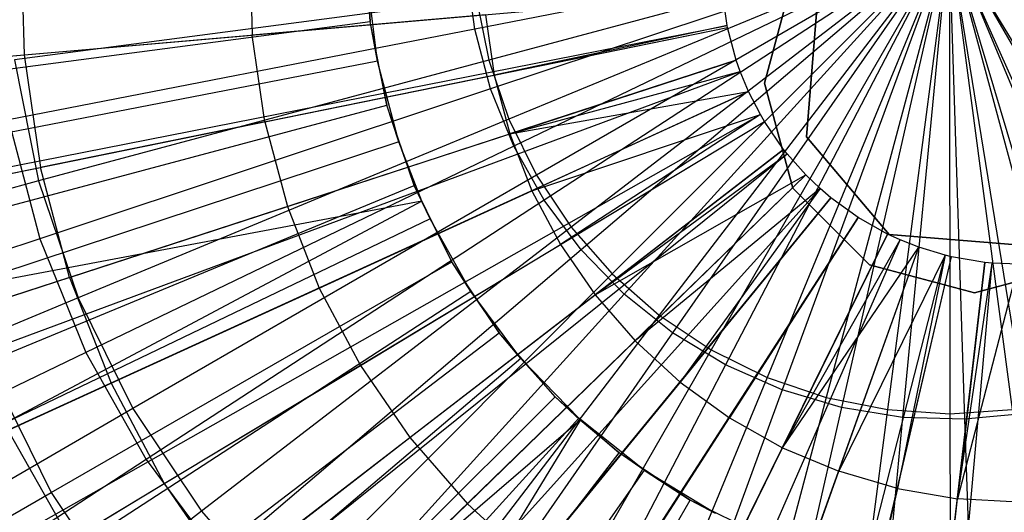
# Model space of a CAD drawing. Extents: x 0.2 to 40.1, y -6.7 to 6.7.
# Tile 46 of 256: x 7.397 to 7.992, y -3.685 to -3.387. Entities that reach past the tile are written whole.
import ezdxf

# ---------------------------------------------------------------- set-up
doc = ezdxf.new("R2010")
doc.units = 0
doc.header["$MEASUREMENT"] = 0
doc.layers.get('0').update_dxf_attribs({"color": 13, "linetype": 'CONTINUOUS'})

# ---------------------------------------------------------------- blocks, each defined once
blk = doc.blocks.new('SNOWBALL_XIV_PM3_STL')
at = {"color": 0}
for p, q in [((7.60918, -3.38796, 12.1594), (7.60582, -3.33662, 12.15943)), ((7.60918, -3.38796, 12.1594), (7.60582, -3.33662, 12.15943)), ((7.95878, -3.33662, 7.52905), (7.67234, -3.39244, 7.54967)), ((7.95878, -3.33662, 7.52905), (7.67234, -3.39244, 7.54967)), ((7.95912, -3.33662, 7.56842), (7.68079, -3.41127, 7.60273)), ((7.95912, -3.33662, 7.56842), (7.68079, -3.41127, 7.60273)), ((7.95878, -3.33662, 7.52905), (7.68183, -3.42863, 7.54959)), ((7.95878, -3.33662, 7.52905), (7.68183, -3.42863, 7.54959)), ((7.95912, -3.33662, 7.56842), (7.69292, -3.447, 7.60263)), ((7.95912, -3.33662, 7.56842), (7.69292, -3.447, 7.60263)), ((7.95878, -3.33662, 7.52905), (7.69587, -3.46331, 7.54946)), ((7.95878, -3.33662, 7.52905), (7.69587, -3.46331, 7.54946)), ((7.95912, -3.33662, 7.56842), (7.70961, -3.48084, 7.60248)), ((7.95912, -3.33662, 7.56842), (7.70961, -3.48084, 7.60248)), ((7.95878, -3.33662, 7.52905), (7.71423, -3.49591, 7.5493)), ((7.95878, -3.33662, 7.52905), (7.71423, -3.49591, 7.5493)), ((7.95912, -3.33662, 7.56842), (7.73057, -3.51221, 7.6023)), ((7.95912, -3.33662, 7.56842), (7.73057, -3.51221, 7.6023)), ((7.95878, -3.33662, 7.52905), (7.73661, -3.5259, 7.54911)), ((7.95878, -3.33662, 7.52905), (7.73661, -3.5259, 7.54911)), ((7.95912, -3.33662, 7.56842), (7.75544, -3.54058, 7.60208)), ((7.95912, -3.33662, 7.56842), (7.75544, -3.54058, 7.60208)), ((7.95878, -3.33662, 7.52905), (7.76263, -3.55278, 7.54888)), ((7.95878, -3.33662, 7.52905), (7.76263, -3.55278, 7.54888)), ((7.95912, -3.33662, 7.56842), (7.78381, -3.56546, 7.60183)), ((7.95912, -3.33662, 7.56842), (7.78381, -3.56546, 7.60183)), ((7.95878, -3.33662, 7.52905), (7.79189, -3.57611, 7.54863)), ((7.95878, -3.33662, 7.52905), (7.79189, -3.57611, 7.54863)), ((7.95912, -3.33662, 7.56842), (7.81518, -3.58642, 7.60156)), ((7.95912, -3.33662, 7.56842), (7.81518, -3.58642, 7.60156)), ((7.95878, -3.33662, 7.52905), (7.82388, -3.5955, 7.54835)), ((7.95878, -3.33662, 7.52905), (7.82388, -3.5955, 7.54835)), ((7.95912, -3.33662, 7.56842), (7.84902, -3.60311, 7.60126)), ((7.95912, -3.33662, 7.56842), (7.84902, -3.60311, 7.60126)), ((7.95878, -3.33662, 7.52905), (7.8581, -3.61065, 7.54805)), ((7.95878, -3.33662, 7.52905), (7.8581, -3.61065, 7.54805)), ((7.95912, -3.33662, 7.56842), (7.88475, -3.61524, 7.60095)), ((7.95912, -3.33662, 7.56842), (7.88475, -3.61524, 7.60095)), ((7.95878, -3.33662, 7.52905), (7.89396, -3.62129, 7.54774)), ((7.95878, -3.33662, 7.52905), (7.89396, -3.62129, 7.54774)), ((7.95912, -3.33662, 7.56842), (7.92175, -3.6226, 7.60063)), ((7.95912, -3.33662, 7.56842), (7.92175, -3.6226, 7.60063)), ((7.95878, -3.33662, 7.52905), (7.9309, -3.62727, 7.54741)), ((7.95878, -3.33662, 7.52905), (7.9309, -3.62727, 7.54741)), ((7.95878, -3.33662, 7.52905), (8.1103, -3.58632, 7.54585)), ((7.95878, -3.33662, 7.52905), (8.07713, -3.60362, 7.54614)), ((7.95878, -3.33662, 7.52905), (8.1103, -3.58632, 7.54585)), ((7.95878, -3.33662, 7.52905), (7.9683, -3.62846, 7.54709)), ((7.95878, -3.33662, 7.52905), (8.00554, -3.62487, 7.54676)), ((7.95878, -3.33662, 7.52905), (8.00554, -3.62487, 7.54676)), ((7.95878, -3.33662, 7.52905), (8.04202, -3.61655, 7.54644)), ((7.95878, -3.33662, 7.52905), (7.9683, -3.62846, 7.54709)), ((7.95878, -3.33662, 7.52905), (8.04202, -3.61655, 7.54644)), ((7.95878, -3.33662, 7.52905), (8.07713, -3.60362, 7.54614)), ((7.95912, -3.33662, 7.56842), (8.10362, -3.58642, 7.59904)), ((7.95912, -3.33662, 7.56842), (8.06978, -3.60311, 7.59934)), ((7.95912, -3.33662, 7.56842), (8.10362, -3.58642, 7.59904)), ((7.95912, -3.33662, 7.56842), (7.99705, -3.6226, 7.59997)), ((7.95912, -3.33662, 7.56842), (8.03405, -3.61524, 7.59965)), ((7.95912, -3.33662, 7.56842), (8.03405, -3.61524, 7.59965)), ((7.95912, -3.33662, 7.56842), (8.06978, -3.60311, 7.59934)), ((7.95912, -3.33662, 7.56842), (7.9594, -3.62507, 7.6003)), ((7.95912, -3.33662, 7.56842), (7.99705, -3.6226, 7.59997)), ((7.95912, -3.33662, 7.56842), (7.9594, -3.62507, 7.6003)), ((7.39796, -3.33943, 12.22673), (7.40003, -3.40813, 12.22671)), ((7.39796, -3.33943, 12.22673), (7.40003, -3.40813, 12.22671)), ((7.53633, -3.34313, 12.26736), (7.53793, -3.39608, 12.26734)), ((7.53633, -3.34313, 12.26736), (7.53793, -3.39608, 12.26734)), ((7.67234, -3.39244, 7.54967), (7.66755, -3.35533, 7.54971)), ((7.67234, -3.39244, 7.54967), (7.66755, -3.35533, 7.54971)), ((7.60719, -3.36182, 12.22373), (7.60918, -3.38796, 12.1594)), ((7.61363, -3.41181, 12.22367), (7.60719, -3.36182, 12.22373)), ((7.60719, -3.36182, 12.22373), (7.60918, -3.38796, 12.1594)), ((7.61363, -3.41181, 12.22367), (7.60719, -3.36182, 12.22373)), ((7.86447, -3.36181, 50.87138), (7.84749, -3.4252, 50.87138)), ((7.84749, -3.4252, 50.91075), (7.86447, -3.36181, 50.91075)), ((7.84749, -3.4252, 50.91075), (7.86447, -3.36181, 50.91075)), ((7.86447, -3.36181, 50.87138), (7.84749, -3.4252, 50.87138)), ((7.11632, -3.4329, 12.11515), (7.82218, -3.37123, 12.32553)), ((7.11632, -3.4329, 12.11515), (7.82218, -3.37123, 12.32553)), ((7.82489, -3.39031, 12.32551), (7.82218, -3.37123, 12.32553)), ((7.82489, -3.39031, 12.32551), (7.82218, -3.37123, 12.32553)), ((7.67343, -3.37427, 7.6028), (7.39422, -3.41111, 7.67283)), ((7.67343, -3.37427, 7.6028), (7.39422, -3.41111, 7.67283)), ((7.67343, -3.37427, 7.6028), (7.68079, -3.41127, 7.60273)), ((7.67343, -3.37427, 7.6028), (7.68079, -3.41127, 7.60273)), ((7.67875, -3.38377, 12.30032), (7.53793, -3.39608, 12.26734)), ((7.67875, -3.38377, 12.30032), (7.53793, -3.39608, 12.26734)), ((7.67875, -3.38377, 12.30032), (7.68405, -3.42026, 12.30028)), ((7.67875, -3.38377, 12.30032), (7.68405, -3.42026, 12.30028)), ((7.87909, -3.3804, 12.10616), (7.87274, -3.45755, 12.10616)), ((7.87274, -3.45755, 50.87052), (7.87909, -3.3804, 50.87052)), ((7.87909, -3.3804, 12.10616), (7.87274, -3.45755, 12.10616)), ((7.87274, -3.45755, 50.87052), (7.87909, -3.3804, 50.87052)), ((7.12973, -3.52726, 12.11503), (7.82489, -3.39031, 12.32551)), ((7.12973, -3.52726, 12.11503), (7.82489, -3.39031, 12.32551)), ((7.13088, -3.53298, 12.11502), (7.82513, -3.39147, 12.32551)), ((7.13088, -3.53298, 12.11502), (7.82513, -3.39147, 12.32551)), ((7.33207, -3.42435, 12.0813), (7.60918, -3.38796, 12.1594)), ((7.33207, -3.42435, 12.0813), (7.60918, -3.38796, 12.1594)), ((7.61363, -3.41181, 12.22367), (7.60918, -3.38796, 12.1594)), ((7.61363, -3.41181, 12.22367), (7.60918, -3.38796, 12.1594)), ((7.61922, -3.43843, 12.15931), (7.60918, -3.38796, 12.1594)), ((7.61922, -3.43843, 12.15931), (7.60918, -3.38796, 12.1594)), ((7.82489, -3.39031, 12.32551), (7.68405, -3.42026, 12.30028)), ((7.82489, -3.39031, 12.32551), (7.68405, -3.42026, 12.30028)), ((7.68405, -3.42026, 12.30028), (7.82513, -3.39147, 12.32551)), ((7.68405, -3.42026, 12.30028), (7.82513, -3.39147, 12.32551)), ((7.82513, -3.39147, 12.32551), (7.82489, -3.39031, 12.32551)), ((7.82513, -3.39147, 12.32551), (7.82489, -3.39031, 12.32551)), ((7.83036, -3.41124, 12.32546), (7.82513, -3.39147, 12.32551)), ((7.83036, -3.41124, 12.32546), (7.82513, -3.39147, 12.32551)), ((7.67234, -3.39244, 7.54967), (7.3906, -3.4474, 7.6062)), ((7.67234, -3.39244, 7.54967), (7.3906, -3.4474, 7.6062)), ((7.40003, -3.40813, 12.22671), (7.53793, -3.39608, 12.26734)), ((7.40003, -3.40813, 12.22671), (7.53793, -3.39608, 12.26734)), ((7.54555, -3.4485, 12.26728), (7.53793, -3.39608, 12.26734)), ((7.54555, -3.4485, 12.26728), (7.53793, -3.39608, 12.26734)), ((7.68183, -3.42863, 7.54959), (7.67234, -3.39244, 7.54967)), ((7.68183, -3.42863, 7.54959), (7.67234, -3.39244, 7.54967)), ((7.26483, -3.41994, 12.17841), (7.40003, -3.40813, 12.22671)), ((7.26483, -3.41994, 12.17841), (7.40003, -3.40813, 12.22671)), ((7.40003, -3.40813, 12.22671), (7.40993, -3.47615, 12.22662)), ((7.40003, -3.40813, 12.22671), (7.40993, -3.47615, 12.22662)), ((7.15676, -3.63076, 12.1148), (7.83036, -3.41124, 12.32546)), ((7.15676, -3.63076, 12.1148), (7.83036, -3.41124, 12.32546)), ((7.61363, -3.41181, 12.22367), (7.33341, -3.46627, 12.15963)), ((7.61363, -3.41181, 12.22367), (7.33341, -3.46627, 12.15963)), ((7.39422, -3.41111, 7.67283), (7.40879, -3.48432, 7.67271)), ((7.39422, -3.41111, 7.67283), (7.40879, -3.48432, 7.67271)), ((7.68079, -3.41127, 7.60273), (7.40879, -3.48432, 7.67271)), ((7.68079, -3.41127, 7.60273), (7.40879, -3.48432, 7.67271)), ((7.61363, -3.41181, 12.22367), (7.61922, -3.43843, 12.15931)), ((7.62642, -3.46057, 12.22356), (7.61363, -3.41181, 12.22367)), ((7.61363, -3.41181, 12.22367), (7.61922, -3.43843, 12.15931)), ((7.62642, -3.46057, 12.22356), (7.61363, -3.41181, 12.22367)), ((7.68079, -3.41127, 7.60273), (7.69292, -3.447, 7.60263)), ((7.68079, -3.41127, 7.60273), (7.69292, -3.447, 7.60263)), ((7.83036, -3.41124, 12.32546), (7.69349, -3.4559, 12.3002)), ((7.83036, -3.41124, 12.32546), (7.69349, -3.4559, 12.3002)), ((7.83274, -3.41805, 12.32544), (7.83036, -3.41124, 12.32546)), ((7.83274, -3.41805, 12.32544), (7.83036, -3.41124, 12.32546)), ((7.16852, -3.66444, 12.11469), (7.83274, -3.41805, 12.32544)), ((7.16852, -3.66444, 12.11469), (7.83274, -3.41805, 12.32544)), ((7.54555, -3.4485, 12.26728), (7.68405, -3.42026, 12.30028)), ((7.54555, -3.4485, 12.26728), (7.68405, -3.42026, 12.30028)), ((7.68405, -3.42026, 12.30028), (7.69349, -3.4559, 12.3002)), ((7.68405, -3.42026, 12.30028), (7.69349, -3.4559, 12.3002)), ((7.69349, -3.4559, 12.3002), (7.83274, -3.41805, 12.32544)), ((7.69349, -3.4559, 12.3002), (7.83274, -3.41805, 12.32544)), ((7.83781, -3.43029, 12.3254), (7.83274, -3.41805, 12.32544)), ((7.83781, -3.43029, 12.3254), (7.83274, -3.41805, 12.32544)), ((7.84749, -3.4252, 50.87138), (7.86447, -3.48858, 50.87138)), ((7.86447, -3.48858, 50.91075), (7.84749, -3.4252, 50.91075)), ((7.84749, -3.4252, 50.91075), (7.84749, -3.4252, 50.87138)), ((7.84749, -3.4252, 50.91075), (7.84749, -3.4252, 50.87138)), ((7.86447, -3.48858, 50.91075), (7.84749, -3.4252, 50.91075)), ((7.84749, -3.4252, 50.87138), (7.86447, -3.48858, 50.87138)), ((7.19361, -3.72495, 12.11448), (7.83781, -3.43029, 12.3254)), ((7.19361, -3.72495, 12.11448), (7.83781, -3.43029, 12.3254)), ((7.68183, -3.42863, 7.54959), (7.40944, -3.51923, 7.60604)), ((7.68183, -3.42863, 7.54959), (7.40944, -3.51923, 7.60604)), ((7.69587, -3.46331, 7.54946), (7.68183, -3.42863, 7.54959)), ((7.69587, -3.46331, 7.54946), (7.68183, -3.42863, 7.54959)), ((7.69349, -3.4559, 12.3002), (7.83781, -3.43029, 12.3254)), ((7.69349, -3.4559, 12.3002), (7.83781, -3.43029, 12.3254)), ((7.83781, -3.43029, 12.3254), (7.70692, -3.49023, 12.30008)), ((7.83781, -3.43029, 12.3254), (7.70692, -3.49023, 12.30008)), ((7.84493, -3.44418, 12.32533), (7.83781, -3.43029, 12.3254)), ((7.84493, -3.44418, 12.32533), (7.83781, -3.43029, 12.3254)), ((7.34922, -3.51059, 12.08115), (7.61922, -3.43843, 12.15931)), ((7.34922, -3.51059, 12.08115), (7.61922, -3.43843, 12.15931)), ((7.62642, -3.46057, 12.22356), (7.61922, -3.43843, 12.15931)), ((7.63576, -3.48715, 12.15917), (7.61922, -3.43843, 12.15931)), ((7.62642, -3.46057, 12.22356), (7.61922, -3.43843, 12.15931)), ((7.63576, -3.48715, 12.15917), (7.61922, -3.43843, 12.15931)), ((7.22881, -3.79362, 12.11417), (7.84493, -3.44418, 12.32533)), ((7.22881, -3.79362, 12.11417), (7.84493, -3.44418, 12.32533)), ((7.70692, -3.49023, 12.30008), (7.84493, -3.44418, 12.32533)), ((7.70692, -3.49023, 12.30008), (7.84493, -3.44418, 12.32533)), ((7.84493, -3.44418, 12.32533), (7.72418, -3.52281, 12.29993)), ((7.84493, -3.44418, 12.32533), (7.72418, -3.52281, 12.29993)), ((7.84739, -3.44836, 12.32531), (7.84493, -3.44418, 12.32533)), ((7.84739, -3.44836, 12.32531), (7.84493, -3.44418, 12.32533)), ((7.24096, -3.81432, 12.11406), (7.84739, -3.44836, 12.32531)), ((7.24096, -3.81432, 12.11406), (7.84739, -3.44836, 12.32531)), ((7.3906, -3.4474, 7.6062), (7.40944, -3.51923, 7.60604)), ((7.3906, -3.4474, 7.6062), (7.40944, -3.51923, 7.60604)), ((7.54555, -3.4485, 12.26728), (7.40993, -3.47615, 12.22662)), ((7.54555, -3.4485, 12.26728), (7.40993, -3.47615, 12.22662)), ((7.69292, -3.447, 7.60263), (7.43278, -3.555, 7.6725)), ((7.69292, -3.447, 7.60263), (7.43278, -3.555, 7.6725)), ((7.54555, -3.4485, 12.26728), (7.55911, -3.49971, 12.26716)), ((7.54555, -3.4485, 12.26728), (7.55911, -3.49971, 12.26716)), ((7.69292, -3.447, 7.60263), (7.70961, -3.48084, 7.60248)), ((7.69292, -3.447, 7.60263), (7.70961, -3.48084, 7.60248)), ((7.72418, -3.52281, 12.29993), (7.84739, -3.44836, 12.32531)), ((7.72418, -3.52281, 12.29993), (7.84739, -3.44836, 12.32531)), ((7.85896, -3.46522, 12.32521), (7.84739, -3.44836, 12.32531)), ((7.85896, -3.46522, 12.32521), (7.84739, -3.44836, 12.32531)), ((7.55911, -3.49971, 12.26716), (7.69349, -3.4559, 12.3002)), ((7.55911, -3.49971, 12.26716), (7.69349, -3.4559, 12.3002)), ((7.69349, -3.4559, 12.3002), (7.70692, -3.49023, 12.30008)), ((7.69349, -3.4559, 12.3002), (7.70692, -3.49023, 12.30008)), ((7.62642, -3.46057, 12.22356), (7.35546, -3.55034, 12.15944)), ((7.62642, -3.46057, 12.22356), (7.35546, -3.55034, 12.15944)), ((7.64039, -3.49661, 12.22344), (7.62642, -3.46057, 12.22356)), ((7.62642, -3.46057, 12.22356), (7.63576, -3.48715, 12.15917)), ((7.62642, -3.46057, 12.22356), (7.63576, -3.48715, 12.15917)), ((7.64039, -3.49661, 12.22344), (7.62642, -3.46057, 12.22356)), ((7.87274, -3.45755, 12.10616), (7.9228, -3.5166, 12.10616)), ((7.9228, -3.5166, 50.87052), (7.87274, -3.45755, 50.87052)), ((7.87274, -3.45755, 50.87052), (7.87274, -3.45755, 12.10616)), ((7.87274, -3.45755, 50.87052), (7.87274, -3.45755, 12.10616)), ((7.87274, -3.45755, 12.10616), (7.9228, -3.5166, 12.10616)), ((7.9228, -3.5166, 50.87052), (7.87274, -3.45755, 50.87052)), ((7.29819, -3.89771, 12.11356), (7.85896, -3.46522, 12.32521)), ((7.29819, -3.89771, 12.11356), (7.85896, -3.46522, 12.32521)), ((7.30904, -3.91146, 12.11347), (7.86115, -3.468, 12.32519)), ((7.30904, -3.91146, 12.11347), (7.86115, -3.468, 12.32519)), ((7.69587, -3.46331, 7.54946), (7.4373, -3.58806, 7.60579)), ((7.69587, -3.46331, 7.54946), (7.4373, -3.58806, 7.60579)), ((7.71423, -3.49591, 7.5493), (7.69587, -3.46331, 7.54946)), ((7.71423, -3.49591, 7.5493), (7.69587, -3.46331, 7.54946)), ((7.85896, -3.46522, 12.32521), (7.74504, -3.5532, 12.29975)), ((7.85896, -3.46522, 12.32521), (7.74504, -3.5532, 12.29975)), ((7.74504, -3.5532, 12.29975), (7.86115, -3.468, 12.32519)), ((7.74504, -3.5532, 12.29975), (7.86115, -3.468, 12.32519)), ((7.86115, -3.468, 12.32519), (7.85896, -3.46522, 12.32521)), ((7.86115, -3.468, 12.32519), (7.85896, -3.46522, 12.32521)), ((7.87238, -3.48066, 12.3251), (7.86115, -3.468, 12.32519)), ((7.87238, -3.48066, 12.3251), (7.86115, -3.468, 12.32519)), ((7.27695, -3.50324, 12.17831), (7.40993, -3.47615, 12.22662)), ((7.27695, -3.50324, 12.17831), (7.40993, -3.47615, 12.22662)), ((7.36455, -3.97404, 12.11298), (7.87238, -3.48066, 12.3251)), ((7.36455, -3.97404, 12.11298), (7.87238, -3.48066, 12.3251)), ((7.42752, -3.5426, 12.22647), (7.40993, -3.47615, 12.22662)), ((7.42752, -3.5426, 12.22647), (7.40993, -3.47615, 12.22662)), ((7.74504, -3.5532, 12.29975), (7.87238, -3.48066, 12.3251)), ((7.74504, -3.5532, 12.29975), (7.87238, -3.48066, 12.3251)), ((7.76923, -3.58102, 12.29953), (7.87238, -3.48066, 12.3251)), ((7.76923, -3.58102, 12.29953), (7.87238, -3.48066, 12.3251)), ((7.88099, -3.48892, 12.32502), (7.87238, -3.48066, 12.3251)), ((7.88099, -3.48892, 12.32502), (7.87238, -3.48066, 12.3251)), ((7.40879, -3.48432, 7.67271), (7.14735, -3.55461, 7.77725)), ((7.40879, -3.48432, 7.67271), (7.14735, -3.55461, 7.77725)), ((7.40879, -3.48432, 7.67271), (7.43278, -3.555, 7.6725)), ((7.40879, -3.48432, 7.67271), (7.43278, -3.555, 7.6725)), ((7.70961, -3.48084, 7.60248), (7.46579, -3.62195, 7.67221)), ((7.70961, -3.48084, 7.60248), (7.46579, -3.62195, 7.67221)), ((7.70961, -3.48084, 7.60248), (7.73057, -3.51221, 7.6023)), ((7.70961, -3.48084, 7.60248), (7.73057, -3.51221, 7.6023)), ((7.37748, -3.59384, 12.0809), (7.63576, -3.48715, 12.15917)), ((7.37748, -3.59384, 12.0809), (7.63576, -3.48715, 12.15917)), ((7.40714, -4.0149, 12.11261), (7.88099, -3.48892, 12.32502)), ((7.40714, -4.0149, 12.11261), (7.88099, -3.48892, 12.32502)), ((7.57841, -3.54905, 12.26699), (7.70692, -3.49023, 12.30008)), ((7.57841, -3.54905, 12.26699), (7.70692, -3.49023, 12.30008)), ((7.64039, -3.49661, 12.22344), (7.63576, -3.48715, 12.15917)), ((7.64039, -3.49661, 12.22344), (7.63576, -3.48715, 12.15917)), ((7.64533, -3.50729, 12.2234), (7.63576, -3.48715, 12.15917)), ((7.64533, -3.50729, 12.2234), (7.63576, -3.48715, 12.15917)), ((7.65852, -3.53329, 12.15897), (7.63576, -3.48715, 12.15917)), ((7.65852, -3.53329, 12.15897), (7.63576, -3.48715, 12.15917)), ((7.70692, -3.49023, 12.30008), (7.72418, -3.52281, 12.29993)), ((7.70692, -3.49023, 12.30008), (7.72418, -3.52281, 12.29993)), ((7.88099, -3.48892, 12.32502), (7.76923, -3.58102, 12.29953)), ((7.88099, -3.48892, 12.32502), (7.76923, -3.58102, 12.29953)), ((7.88099, -3.48892, 12.32502), (7.79643, -3.60591, 12.2993)), ((7.88099, -3.48892, 12.32502), (7.79643, -3.60591, 12.2993)), ((7.86447, -3.48858, 50.87138), (7.91087, -3.53498, 50.87138)), ((7.91087, -3.53498, 50.91075), (7.86447, -3.48858, 50.91075)), ((7.86447, -3.48858, 50.91075), (7.86447, -3.48858, 50.87138)), ((7.86447, -3.48858, 50.91075), (7.86447, -3.48858, 50.87138)), ((7.91087, -3.53498, 50.91075), (7.86447, -3.48858, 50.91075)), ((7.86447, -3.48858, 50.87138), (7.91087, -3.53498, 50.87138)), ((7.88747, -3.49446, 12.32496), (7.88099, -3.48892, 12.32502)), ((7.88747, -3.49446, 12.32496), (7.88099, -3.48892, 12.32502)), ((7.64039, -3.49661, 12.22344), (7.35546, -3.55034, 12.15944)), ((7.64039, -3.49661, 12.22344), (7.35546, -3.55034, 12.15944)), ((7.64039, -3.49661, 12.22344), (7.38807, -3.6309, 12.15915)), ((7.64039, -3.49661, 12.22344), (7.38807, -3.6309, 12.15915)), ((7.43918, -4.0423, 12.11233), (7.88747, -3.49446, 12.32496)), ((7.43918, -4.0423, 12.11233), (7.88747, -3.49446, 12.32496)), ((7.71423, -3.49591, 7.5493), (7.47374, -3.65276, 7.60548)), ((7.71423, -3.49591, 7.5493), (7.47374, -3.65276, 7.60548)), ((7.64533, -3.50729, 12.2234), (7.64039, -3.49661, 12.22344)), ((7.64533, -3.50729, 12.2234), (7.64039, -3.49661, 12.22344)), ((7.73661, -3.5259, 7.54911), (7.71423, -3.49591, 7.5493)), ((7.73661, -3.5259, 7.54911), (7.71423, -3.49591, 7.5493)), ((7.88747, -3.49446, 12.32496), (7.79643, -3.60591, 12.2993)), ((7.88747, -3.49446, 12.32496), (7.79643, -3.60591, 12.2993)), ((7.90404, -3.50646, 12.32482), (7.88747, -3.49446, 12.32496)), ((7.90404, -3.50646, 12.32482), (7.88747, -3.49446, 12.32496)), ((7.42752, -3.5426, 12.22647), (7.55911, -3.49971, 12.26716)), ((7.42752, -3.5426, 12.22647), (7.55911, -3.49971, 12.26716)), ((7.55911, -3.49971, 12.26716), (7.57841, -3.54905, 12.26699)), ((7.55911, -3.49971, 12.26716), (7.57841, -3.54905, 12.26699)), ((7.64533, -3.50729, 12.2234), (7.38807, -3.6309, 12.15915)), ((7.64533, -3.50729, 12.2234), (7.38807, -3.6309, 12.15915)), ((7.52055, -4.10126, 12.11162), (7.90404, -3.50646, 12.32482)), ((7.52055, -4.10126, 12.11162), (7.90404, -3.50646, 12.32482)), ((7.64533, -3.50729, 12.2234), (7.65852, -3.53329, 12.15897)), ((7.67007, -3.55121, 12.22318), (7.64533, -3.50729, 12.2234)), ((7.64533, -3.50729, 12.2234), (7.65852, -3.53329, 12.15897)), ((7.67007, -3.55121, 12.22318), (7.64533, -3.50729, 12.2234)), ((7.90404, -3.50646, 12.32482), (7.82629, -3.62753, 12.29904)), ((7.90404, -3.50646, 12.32482), (7.82629, -3.62753, 12.29904)), ((7.92186, -3.51649, 12.32466), (7.90404, -3.50646, 12.32482)), ((7.92186, -3.51649, 12.32466), (7.90404, -3.50646, 12.32482)), ((7.73057, -3.51221, 7.6023), (7.50726, -3.68402, 7.67185)), ((7.73057, -3.51221, 7.6023), (7.50726, -3.68402, 7.67185)), ((7.73057, -3.51221, 7.6023), (7.75544, -3.54058, 7.60208)), ((7.73057, -3.51221, 7.6023), (7.75544, -3.54058, 7.60208)), ((7.40944, -3.51923, 7.60604), (7.14579, -3.60703, 7.69754)), ((7.40944, -3.51923, 7.60604), (7.14579, -3.60703, 7.69754)), ((7.40944, -3.51923, 7.60604), (7.4373, -3.58806, 7.60579)), ((7.40944, -3.51923, 7.60604), (7.4373, -3.58806, 7.60579)), ((7.60925, -4.1512, 12.11085), (7.92186, -3.51649, 12.32466)), ((7.60925, -4.1512, 12.11085), (7.92186, -3.51649, 12.32466)), ((7.64636, -4.16831, 12.11052), (7.92936, -3.51995, 12.3246)), ((7.64636, -4.16831, 12.11052), (7.92936, -3.51995, 12.3246)), ((7.92186, -3.51649, 12.32466), (7.85842, -3.6456, 12.29876)), ((7.92186, -3.51649, 12.32466), (7.85842, -3.6456, 12.29876)), ((7.85842, -3.6456, 12.29876), (7.92936, -3.51995, 12.3246)), ((7.85842, -3.6456, 12.29876), (7.92936, -3.51995, 12.3246)), ((7.92936, -3.51995, 12.3246), (7.92186, -3.51649, 12.32466)), ((7.92936, -3.51995, 12.3246), (7.92186, -3.51649, 12.32466)), ((7.9228, -3.5166, 50.87052), (7.92186, -3.51649, 12.32466)), ((7.92186, -3.51649, 12.32466), (7.9228, -3.5166, 12.10616)), ((7.92186, -3.51649, 12.32466), (7.9228, -3.5166, 12.10616)), ((7.9228, -3.5166, 50.87052), (7.92186, -3.51649, 12.32466)), ((7.9228, -3.5166, 12.10616), (7.99995, -3.52295, 12.10616)), ((7.99995, -3.52295, 50.87052), (7.9228, -3.5166, 50.87052)), ((7.9228, -3.5166, 12.10616), (7.99995, -3.52295, 12.10616)), ((7.99995, -3.52295, 50.87052), (7.9228, -3.5166, 50.87052)), ((7.94071, -3.52442, 12.3245), (7.92936, -3.51995, 12.3246)), ((7.94071, -3.52442, 12.3245), (7.92936, -3.51995, 12.3246)), ((7.73661, -3.5259, 7.54911), (7.51816, -3.71228, 7.60509)), ((7.73661, -3.5259, 7.54911), (7.51816, -3.71228, 7.60509)), ((7.60321, -3.59585, 12.26677), (7.72418, -3.52281, 12.29993)), ((7.60321, -3.59585, 12.26677), (7.72418, -3.52281, 12.29993)), ((7.70248, -4.19041, 12.11003), (7.94071, -3.52442, 12.3245)), ((7.70248, -4.19041, 12.11003), (7.94071, -3.52442, 12.3245)), ((7.72418, -3.52281, 12.29993), (7.74504, -3.5532, 12.29975)), ((7.72418, -3.52281, 12.29993), (7.74504, -3.5532, 12.29975)), ((7.76263, -3.55278, 7.54888), (7.73661, -3.5259, 7.54911)), ((7.76263, -3.55278, 7.54888), (7.73661, -3.5259, 7.54911)), ((7.85842, -3.6456, 12.29876), (7.94071, -3.52442, 12.3245)), ((7.85842, -3.6456, 12.29876), (7.94071, -3.52442, 12.3245)), ((7.8924, -3.65989, 12.29846), (7.94071, -3.52442, 12.3245)), ((7.8924, -3.65989, 12.29846), (7.94071, -3.52442, 12.3245)), ((7.95665, -3.52925, 12.32436), (7.94071, -3.52442, 12.3245)), ((7.95665, -3.52925, 12.32436), (7.94071, -3.52442, 12.3245)), ((7.41637, -3.6727, 12.08056), (7.65852, -3.53329, 12.15897)), ((7.41637, -3.6727, 12.08056), (7.65852, -3.53329, 12.15897)), ((7.67007, -3.55121, 12.22318), (7.65852, -3.53329, 12.15897)), ((7.67007, -3.55121, 12.22318), (7.65852, -3.53329, 12.15897)), ((7.6871, -3.57608, 12.15872), (7.65852, -3.53329, 12.15897)), ((7.6871, -3.57608, 12.15872), (7.65852, -3.53329, 12.15897)), ((7.78128, -4.21432, 12.10935), (7.95665, -3.52925, 12.32436)), ((7.78128, -4.21432, 12.10935), (7.95665, -3.52925, 12.32436)), ((7.79957, -4.21874, 12.10919), (7.96035, -3.53014, 12.32433)), ((7.79957, -4.21874, 12.10919), (7.96035, -3.53014, 12.32433)), ((7.95665, -3.52925, 12.32436), (7.8924, -3.65989, 12.29846)), ((7.95665, -3.52925, 12.32436), (7.8924, -3.65989, 12.29846)), ((7.89925, -4.23582, 12.10832), (7.98051, -3.5336, 12.32415)), ((7.89925, -4.23582, 12.10832), (7.98051, -3.5336, 12.32415)), ((7.92184, -4.23808, 12.10812), (7.98507, -3.53405, 12.32411)), ((7.92184, -4.23808, 12.10812), (7.98507, -3.53405, 12.32411)), ((7.95665, -3.52925, 12.32436), (7.92779, -3.67022, 12.29815)), ((7.95665, -3.52925, 12.32436), (7.92779, -3.67022, 12.29815)), ((7.92779, -3.67022, 12.29815), (7.96035, -3.53014, 12.32433)), ((7.92779, -3.67022, 12.29815), (7.96035, -3.53014, 12.32433)), ((7.96035, -3.53014, 12.32433), (7.95665, -3.52925, 12.32436)), ((7.96035, -3.53014, 12.32433), (7.95665, -3.52925, 12.32436)), ((7.98051, -3.5336, 12.32415), (7.96035, -3.53014, 12.32433)), ((7.98051, -3.5336, 12.32415), (7.96035, -3.53014, 12.32433)), ((7.98051, -3.5336, 12.32415), (7.96413, -3.67644, 12.29783)), ((7.98051, -3.5336, 12.32415), (7.96413, -3.67644, 12.29783)), ((7.96413, -3.67644, 12.29783), (7.98507, -3.53405, 12.32411)), ((7.96413, -3.67644, 12.29783), (7.98507, -3.53405, 12.32411)), ((7.98507, -3.53405, 12.32411), (7.98051, -3.5336, 12.32415)), ((7.98507, -3.53405, 12.32411), (7.98051, -3.5336, 12.32415)), ((8.00093, -3.53473, 12.32397), (7.98507, -3.53405, 12.32411)), ((8.00093, -3.53473, 12.32397), (7.98507, -3.53405, 12.32411)), ((7.91087, -3.53498, 50.87138), (7.97426, -3.55197, 50.87138)), ((7.97426, -3.55197, 50.91075), (7.91087, -3.53498, 50.91075)), ((7.91087, -3.53498, 50.91075), (7.91087, -3.53498, 50.87138)), ((7.91087, -3.53498, 50.91075), (7.91087, -3.53498, 50.87138)), ((7.97426, -3.55197, 50.91075), (7.91087, -3.53498, 50.91075)), ((7.91087, -3.53498, 50.87138), (7.97426, -3.55197, 50.87138)), ((8.00093, -3.53473, 12.32397), (7.96413, -3.67644, 12.29783)), ((8.00093, -3.53473, 12.32397), (7.96413, -3.67644, 12.29783)), ((7.97426, -3.55197, 50.87138), (8.03765, -3.53498, 50.87138)), ((8.03765, -3.53498, 50.91075), (7.97426, -3.55197, 50.91075)), ((8.03765, -3.53498, 50.91075), (7.97426, -3.55197, 50.91075)), ((7.97426, -3.55197, 50.87138), (8.03765, -3.53498, 50.87138)), ((7.42752, -3.5426, 12.22647), (7.29849, -3.58462, 12.17812)), ((7.42752, -3.5426, 12.22647), (7.29849, -3.58462, 12.17812)), ((7.42752, -3.5426, 12.22647), (7.45256, -3.60661, 12.22625)), ((7.42752, -3.5426, 12.22647), (7.45256, -3.60661, 12.22625)), ((7.75544, -3.54058, 7.60208), (7.55648, -3.74014, 7.67142)), ((7.75544, -3.54058, 7.60208), (7.55648, -3.74014, 7.67142)), ((7.75544, -3.54058, 7.60208), (7.78381, -3.56546, 7.60183)), ((7.75544, -3.54058, 7.60208), (7.78381, -3.56546, 7.60183)), ((7.67007, -3.55121, 12.22318), (7.43072, -3.70663, 12.15878)), ((7.67007, -3.55121, 12.22318), (7.43072, -3.70663, 12.15878)), ((7.45256, -3.60661, 12.22625), (7.57841, -3.54905, 12.26699)), ((7.45256, -3.60661, 12.22625), (7.57841, -3.54905, 12.26699)), ((7.57841, -3.54905, 12.26699), (7.60321, -3.59585, 12.26677)), ((7.57841, -3.54905, 12.26699), (7.60321, -3.59585, 12.26677)), ((7.67007, -3.55121, 12.22318), (7.6871, -3.57608, 12.15872)), ((7.67007, -3.55121, 12.22318), (7.6871, -3.57608, 12.15872)), ((7.70021, -3.5916, 12.22292), (7.67007, -3.55121, 12.22318)), ((7.70021, -3.5916, 12.22292), (7.67007, -3.55121, 12.22318)), ((7.97426, -3.55197, 50.91075), (7.97426, -3.55197, 50.87138)), ((7.97426, -3.55197, 50.91075), (7.97426, -3.55197, 50.87138)), ((7.43278, -3.555, 7.6725), (7.18276, -3.65894, 7.77694)), ((7.43278, -3.555, 7.6725), (7.18276, -3.65894, 7.77694)), ((7.43278, -3.555, 7.6725), (7.46579, -3.62195, 7.67221)), ((7.43278, -3.555, 7.6725), (7.46579, -3.62195, 7.67221)), ((7.76263, -3.55278, 7.54888), (7.56982, -3.76562, 7.60464)), ((7.76263, -3.55278, 7.54888), (7.56982, -3.76562, 7.60464)), ((7.63318, -3.63953, 12.26651), (7.74504, -3.5532, 12.29975)), ((7.63318, -3.63953, 12.26651), (7.74504, -3.5532, 12.29975)), ((7.74504, -3.5532, 12.29975), (7.76923, -3.58102, 12.29953)), ((7.74504, -3.5532, 12.29975), (7.76923, -3.58102, 12.29953)), ((7.79189, -3.57611, 7.54863), (7.76263, -3.55278, 7.54888)), ((7.79189, -3.57611, 7.54863), (7.76263, -3.55278, 7.54888)), ((7.78381, -3.56546, 7.60183), (7.6126, -3.78936, 7.67093)), ((7.78381, -3.56546, 7.60183), (7.6126, -3.78936, 7.67093)), ((7.78381, -3.56546, 7.60183), (7.81518, -3.58642, 7.60156)), ((7.78381, -3.56546, 7.60183), (7.81518, -3.58642, 7.60156)), ((7.46521, -3.74581, 12.08013), (7.6871, -3.57608, 12.15872)), ((7.46521, -3.74581, 12.08013), (7.6871, -3.57608, 12.15872)), ((7.79189, -3.57611, 7.54863), (7.62787, -3.81192, 7.60413)), ((7.79189, -3.57611, 7.54863), (7.62787, -3.81192, 7.60413)), ((7.66794, -3.67951, 12.26621), (7.76923, -3.58102, 12.29953)), ((7.66794, -3.67951, 12.26621), (7.76923, -3.58102, 12.29953)), ((7.70021, -3.5916, 12.22292), (7.6871, -3.57608, 12.15872)), ((7.70021, -3.5916, 12.22292), (7.6871, -3.57608, 12.15872)), ((7.72103, -3.61476, 12.15842), (7.6871, -3.57608, 12.15872)), ((7.72103, -3.61476, 12.15842), (7.6871, -3.57608, 12.15872)), ((7.79643, -3.60591, 12.2993), (7.76923, -3.58102, 12.29953)), ((7.79643, -3.60591, 12.2993), (7.76923, -3.58102, 12.29953)), ((7.82388, -3.5955, 7.54835), (7.79189, -3.57611, 7.54863)), ((7.82388, -3.5955, 7.54835), (7.79189, -3.57611, 7.54863)), ((7.81518, -3.58642, 7.60156), (7.67467, -3.83083, 7.67039)), ((7.81518, -3.58642, 7.60156), (7.67467, -3.83083, 7.67039)), ((7.81518, -3.58642, 7.60156), (7.84902, -3.60311, 7.60126)), ((7.81518, -3.58642, 7.60156), (7.84902, -3.60311, 7.60126)), ((7.4373, -3.58806, 7.60579), (7.18706, -3.70895, 7.69718)), ((7.4373, -3.58806, 7.60579), (7.18706, -3.70895, 7.69718)), ((7.4373, -3.58806, 7.60579), (7.47374, -3.65276, 7.60548)), ((7.4373, -3.58806, 7.60579), (7.47374, -3.65276, 7.60548)), ((7.70021, -3.5916, 12.22292), (7.4827, -3.77628, 12.15832)), ((7.70021, -3.5916, 12.22292), (7.4827, -3.77628, 12.15832)), ((7.70021, -3.5916, 12.22292), (7.72103, -3.61476, 12.15842)), ((7.73528, -3.62781, 12.22261), (7.70021, -3.5916, 12.22292)), ((7.70021, -3.5916, 12.22292), (7.72103, -3.61476, 12.15842)), ((7.73528, -3.62781, 12.22261), (7.70021, -3.5916, 12.22292)), ((7.37748, -3.59384, 12.0809), (7.41637, -3.6727, 12.08056)), ((7.37748, -3.59384, 12.0809), (7.41637, -3.6727, 12.08056)), ((7.48474, -3.66735, 12.22597), (7.60321, -3.59585, 12.26677)), ((7.48474, -3.66735, 12.22597), (7.60321, -3.59585, 12.26677)), ((7.60321, -3.59585, 12.26677), (7.63318, -3.63953, 12.26651)), ((7.60321, -3.59585, 12.26677), (7.63318, -3.63953, 12.26651)), ((7.82388, -3.5955, 7.54835), (7.69137, -3.85042, 7.60358)), ((7.82388, -3.5955, 7.54835), (7.69137, -3.85042, 7.60358)), ((7.8581, -3.61065, 7.54805), (7.82388, -3.5955, 7.54835)), ((7.8581, -3.61065, 7.54805), (7.82388, -3.5955, 7.54835)), ((7.84902, -3.60311, 7.60126), (7.74161, -3.86385, 7.6698)), ((7.84902, -3.60311, 7.60126), (7.74161, -3.86385, 7.6698)), ((7.84902, -3.60311, 7.60126), (7.88475, -3.61524, 7.60095)), ((7.84902, -3.60311, 7.60126), (7.88475, -3.61524, 7.60095)), ((7.32917, -3.66302, 12.17785), (7.45256, -3.60661, 12.22625)), ((7.32917, -3.66302, 12.17785), (7.45256, -3.60661, 12.22625)), ((7.45256, -3.60661, 12.22625), (7.48474, -3.66735, 12.22597)), ((7.45256, -3.60661, 12.22625), (7.48474, -3.66735, 12.22597)), ((7.79643, -3.60591, 12.2993), (7.70703, -3.71526, 12.26587)), ((7.79643, -3.60591, 12.2993), (7.70703, -3.71526, 12.26587)), ((7.8581, -3.61065, 7.54805), (7.75927, -3.88047, 7.60298)), ((7.8581, -3.61065, 7.54805), (7.75927, -3.88047, 7.60298)), ((7.79643, -3.60591, 12.2993), (7.82629, -3.62753, 12.29904)), ((7.79643, -3.60591, 12.2993), (7.82629, -3.62753, 12.29904)), ((7.89396, -3.62129, 7.54774), (7.8581, -3.61065, 7.54805)), ((7.89396, -3.62129, 7.54774), (7.8581, -3.61065, 7.54805)), ((7.52318, -3.81191, 12.07963), (7.72103, -3.61476, 12.15842)), ((7.52318, -3.81191, 12.07963), (7.72103, -3.61476, 12.15842)), ((7.73528, -3.62781, 12.22261), (7.72103, -3.61476, 12.15842)), ((7.73596, -3.62894, 12.15829), (7.72103, -3.61476, 12.15842)), ((7.73528, -3.62781, 12.22261), (7.72103, -3.61476, 12.15842)), ((7.73596, -3.62894, 12.15829), (7.72103, -3.61476, 12.15842)), ((7.88475, -3.61524, 7.60095), (7.8123, -3.88784, 7.66918)), ((7.88475, -3.61524, 7.60095), (7.8123, -3.88784, 7.66918)), ((7.88475, -3.61524, 7.60095), (7.92175, -3.6226, 7.60063)), ((7.88475, -3.61524, 7.60095), (7.92175, -3.6226, 7.60063)), ((7.46579, -3.62195, 7.67221), (7.23149, -3.75775, 7.77652)), ((7.46579, -3.62195, 7.67221), (7.23149, -3.75775, 7.77652)), ((7.46579, -3.62195, 7.67221), (7.50726, -3.68402, 7.67185)), ((7.46579, -3.62195, 7.67221), (7.50726, -3.68402, 7.67185)), ((7.89396, -3.62129, 7.54774), (7.83046, -3.9016, 7.60236)), ((7.89396, -3.62129, 7.54774), (7.83046, -3.9016, 7.60236)), ((7.92175, -3.6226, 7.60063), (7.88551, -3.90241, 7.66855)), ((7.92175, -3.6226, 7.60063), (7.88551, -3.90241, 7.66855)), ((7.9309, -3.62727, 7.54741), (7.89396, -3.62129, 7.54774)), ((7.9309, -3.62727, 7.54741), (7.89396, -3.62129, 7.54774)), ((7.92175, -3.6226, 7.60063), (7.9594, -3.62507, 7.6003)), ((7.92175, -3.6226, 7.60063), (7.9594, -3.62507, 7.6003)), ((7.9594, -3.62507, 7.6003), (7.99705, -3.6226, 7.59997)), ((7.9594, -3.62507, 7.6003), (7.99705, -3.6226, 7.59997)), ((7.73596, -3.62894, 12.15829), (7.52318, -3.81191, 12.07963)), ((7.73596, -3.62894, 12.15829), (7.52318, -3.81191, 12.07963)), ((7.73528, -3.62781, 12.22261), (7.54316, -3.83872, 12.1578)), ((7.73528, -3.62781, 12.22261), (7.54316, -3.83872, 12.1578)), ((7.73596, -3.62894, 12.15829), (7.58928, -3.86988, 12.07905)), ((7.73596, -3.62894, 12.15829), (7.58928, -3.86988, 12.07905)), ((7.73528, -3.62781, 12.22261), (7.73596, -3.62894, 12.15829)), ((7.73528, -3.62781, 12.22261), (7.75971, -3.64869, 12.15808)), ((7.77468, -3.65924, 12.22227), (7.73528, -3.62781, 12.22261)), ((7.73528, -3.62781, 12.22261), (7.73596, -3.62894, 12.15829)), ((7.73528, -3.62781, 12.22261), (7.75971, -3.64869, 12.15808)), ((7.77468, -3.65924, 12.22227), (7.73528, -3.62781, 12.22261)), ((7.75971, -3.64869, 12.15808), (7.73596, -3.62894, 12.15829)), ((7.75971, -3.64869, 12.15808), (7.73596, -3.62894, 12.15829)), ((7.74993, -3.74632, 12.26549), (7.82629, -3.62753, 12.29904)), ((7.74993, -3.74632, 12.26549), (7.82629, -3.62753, 12.29904)), ((7.82629, -3.62753, 12.29904), (7.85842, -3.6456, 12.29876)), ((7.82629, -3.62753, 12.29904), (7.85842, -3.6456, 12.29876)), ((7.9309, -3.62727, 7.54741), (7.90376, -3.91345, 7.60172)), ((7.9309, -3.62727, 7.54741), (7.90376, -3.91345, 7.60172)), ((7.9683, -3.62846, 7.54709), (7.9309, -3.62727, 7.54741)), ((7.9683, -3.62846, 7.54709), (7.9309, -3.62727, 7.54741)), ((7.9594, -3.62507, 7.6003), (7.95999, -3.90729, 7.6679)), ((7.9594, -3.62507, 7.6003), (7.95999, -3.90729, 7.6679)), ((8.00554, -3.62487, 7.54676), (7.9683, -3.62846, 7.54709)), ((8.00554, -3.62487, 7.54676), (7.9683, -3.62846, 7.54709)), ((7.9683, -3.62846, 7.54709), (7.97798, -3.91583, 7.60108)), ((7.9683, -3.62846, 7.54709), (7.97798, -3.91583, 7.60108)), ((7.38807, -3.6309, 12.15915), (7.43072, -3.70663, 12.15878)), ((7.38807, -3.6309, 12.15915), (7.43072, -3.70663, 12.15878)), ((7.52363, -3.72402, 12.22563), (7.63318, -3.63953, 12.26651)), ((7.52363, -3.72402, 12.22563), (7.63318, -3.63953, 12.26651)), ((7.63318, -3.63953, 12.26651), (7.66794, -3.67951, 12.26621)), ((7.63318, -3.63953, 12.26651), (7.66794, -3.67951, 12.26621)), ((7.7961, -3.77229, 12.26509), (7.85842, -3.6456, 12.29876)), ((7.7961, -3.77229, 12.26509), (7.85842, -3.6456, 12.29876)), ((7.85842, -3.6456, 12.29876), (7.8924, -3.65989, 12.29846)), ((7.85842, -3.6456, 12.29876), (7.8924, -3.65989, 12.29846)), ((7.47374, -3.65276, 7.60548), (7.24102, -3.80477, 7.69671)), ((7.47374, -3.65276, 7.60548), (7.24102, -3.80477, 7.69671)), ((7.47374, -3.65276, 7.60548), (7.51816, -3.71228, 7.60509)), ((7.47374, -3.65276, 7.60548), (7.51816, -3.71228, 7.60509)), ((7.58928, -3.86988, 12.07905), (7.75971, -3.64869, 12.15808)), ((7.58928, -3.86988, 12.07905), (7.75971, -3.64869, 12.15808)), ((7.77468, -3.65924, 12.22227), (7.75971, -3.64869, 12.15808)), ((7.80249, -3.67727, 12.15771), (7.75971, -3.64869, 12.15808)), ((7.77468, -3.65924, 12.22227), (7.75971, -3.64869, 12.15808)), ((7.80249, -3.67727, 12.15771), (7.75971, -3.64869, 12.15808)), ((7.77468, -3.65924, 12.22227), (7.61111, -3.89291, 12.1572)), ((7.77468, -3.65924, 12.22227), (7.61111, -3.89291, 12.1572)), ((7.77468, -3.65924, 12.22227), (7.80249, -3.67727, 12.15771)), ((7.77468, -3.65924, 12.22227), (7.80249, -3.67727, 12.15771)), ((7.81778, -3.68537, 12.22189), (7.77468, -3.65924, 12.22227)), ((7.81778, -3.68537, 12.22189), (7.77468, -3.65924, 12.22227)), ((7.84493, -3.79283, 12.26466), (7.8924, -3.65989, 12.29846)), ((7.84493, -3.79283, 12.26466), (7.8924, -3.65989, 12.29846)), ((7.92779, -3.67022, 12.29815), (7.8924, -3.65989, 12.29846)), ((7.92779, -3.67022, 12.29815), (7.8924, -3.65989, 12.29846)), ((7.36858, -3.73741, 12.17751), (7.48474, -3.66735, 12.22597)), ((7.36858, -3.73741, 12.17751), (7.48474, -3.66735, 12.22597)), ((7.48474, -3.66735, 12.22597), (7.52363, -3.72402, 12.22563)), ((7.48474, -3.66735, 12.22597), (7.52363, -3.72402, 12.22563)), ((7.92779, -3.67022, 12.29815), (7.89578, -3.80767, 12.26422)), ((7.92779, -3.67022, 12.29815), (7.89578, -3.80767, 12.26422)), ((7.92779, -3.67022, 12.29815), (7.96413, -3.67644, 12.29783)), ((7.92779, -3.67022, 12.29815), (7.96413, -3.67644, 12.29783)), ((7.18449, -3.806, 11.96793), (7.41637, -3.6727, 12.08056)), ((7.18449, -3.806, 11.96793), (7.41637, -3.6727, 12.08056)), ((7.41637, -3.6727, 12.08056), (7.46521, -3.74581, 12.08013)), ((7.41637, -3.6727, 12.08056), (7.46521, -3.74581, 12.08013)), ((7.94799, -3.81662, 12.26376), (7.96413, -3.67644, 12.29783)), ((7.94799, -3.81662, 12.26376), (7.96413, -3.67644, 12.29783)), ((8.00094, -3.67849, 12.29751), (7.96413, -3.67644, 12.29783)), ((8.00094, -3.67849, 12.29751), (7.96413, -3.67644, 12.29783)), ((7.56873, -3.77589, 12.22524), (7.66794, -3.67951, 12.26621)), ((7.56873, -3.77589, 12.22524), (7.66794, -3.67951, 12.26621)), ((7.66239, -3.91873, 12.07841), (7.80249, -3.67727, 12.15771)), ((7.66239, -3.91873, 12.07841), (7.80249, -3.67727, 12.15771)), ((7.66794, -3.67951, 12.26621), (7.70703, -3.71526, 12.26587)), ((7.66794, -3.67951, 12.26621), (7.70703, -3.71526, 12.26587)), ((7.81778, -3.68537, 12.22189), (7.80249, -3.67727, 12.15771)), ((7.84863, -3.70003, 12.15731), (7.80249, -3.67727, 12.15771)), ((7.81778, -3.68537, 12.22189), (7.80249, -3.67727, 12.15771)), ((7.84863, -3.70003, 12.15731), (7.80249, -3.67727, 12.15771)), ((7.50726, -3.68402, 7.67185), (7.2927, -3.84935, 7.77599)), ((7.50726, -3.68402, 7.67185), (7.2927, -3.84935, 7.77599)), ((7.50726, -3.68402, 7.67185), (7.55648, -3.74014, 7.67142)), ((7.50726, -3.68402, 7.67185), (7.55648, -3.74014, 7.67142))]:
    blk.add_line(p, q, dxfattribs=at)
blk = doc.blocks.new('GRUPUJ_1')
at = {"color": 0}
blk.add_blockref('SNOWBALL_XIV_PM3_STL', (-0.20617, 6.65964, -0.51186), dxfattribs=at)

msp = doc.modelspace()

# ---------------------------------------------------------------- block references
at = {"color": 0}
msp.add_blockref('GRUPUJ_1', (0.20617, -6.65964, 0.51186), dxfattribs=at)

doc.saveas('drawing.dxf')
